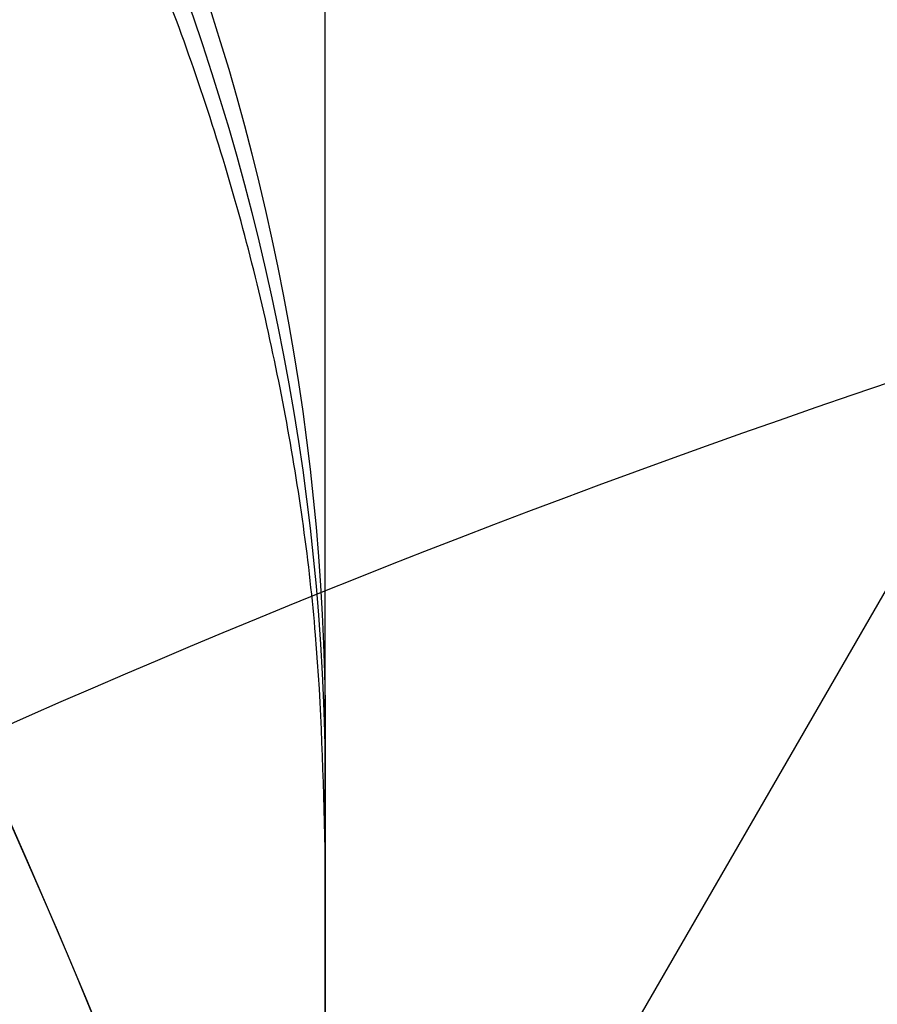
# Model space of a CAD drawing. Header units: millimetres. Extents: x -273 to 273, y -262 to 262.
# Tile 154 of 256: x 0.961 to 1.07, y 0.402 to 0.526. Entities that reach past the tile are written whole.
import ezdxf

# ---------------------------------------------------------------- set-up
doc = ezdxf.new("R2010")
doc.units = ezdxf.units.MM
doc.header["$MEASUREMENT"] = 0
doc.layers.add('Default', color=7, linetype='Continuous', true_color=0x000000)

# ---------------------------------------------------------------- blocks, each defined once
blk = doc.blocks.new('Block 01')
at = {"layer": 'Default', "color": 9, "true_color": 0xbfbfbf, "extrusion": (0.8660254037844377, 0.5000000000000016, -5.279685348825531e-16)}
blk.add_arc((-78.44800649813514, 794.3495265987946, 0.9999999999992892), 80.70000000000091, 206.9628232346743, 345.6440204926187, dxfattribs=at)
at = {"layer": 'Default', "color": 9, "true_color": 0xbfbfbf, "extrusion": (0.8660254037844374, 0.500000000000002, 0)}
blk.add_arc((-78.44800649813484, 794.3495265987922, 0.9999999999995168), 80.70000000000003, 327.7092750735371, 345.6440204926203, dxfattribs=at)
at = {"layer": 'Default', "color": 9, "true_color": 0xbfbfbf, "extrusion": (0.8660251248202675, 0.5000004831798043, 4.920157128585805e-08)}
blk.add_arc((-78.44795629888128, 794.3495472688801, 0.699953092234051), 81.00005451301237, 206.4972365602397, 343.5820834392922, dxfattribs=at)
at = {"layer": 'Default', "color": 9, "true_color": 0xbfbfbf}
for points, knots in [([(0.9999999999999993, 0.9625595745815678, 779.189699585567), (0.9999999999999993, 1.280998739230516, 768.9222849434), (0.9999999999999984, 1.608226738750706, 758.6551502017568), (0.9999999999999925, 2.16290841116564, 741.7134129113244), (0.9999999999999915, 2.385163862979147, 735.0386403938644), (0.9999999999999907, 2.680020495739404, 726.3185048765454), (0.9999999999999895, 2.749496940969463, 724.2730361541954), (0.9999999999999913, 2.950221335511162, 718.3886082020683), (0.9999999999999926, 3.082223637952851, 714.5496747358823), (0.9999999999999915, 3.277304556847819, 708.9117359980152), (0.9999999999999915, 3.339734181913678, 707.1127082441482), (0.9999999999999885, 3.555340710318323, 700.9136911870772), (0.9999999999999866, 3.70928984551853, 696.5137288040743), (0.9999999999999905, 3.950457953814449, 689.6254209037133), (0.9999999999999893, 4.037597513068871, 687.1370725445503), (0.9999999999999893, 4.243346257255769, 681.2464907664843), (0.9999999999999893, 4.361796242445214, 677.8442516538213), (0.9999999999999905, 4.515059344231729, 673.3905213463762), (0.9999999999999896, 4.551104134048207, 672.3390726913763), (0.9999999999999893, 4.654748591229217, 669.3007794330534), (0.9999999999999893, 4.721901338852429, 667.3139195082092), (0.9999999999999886, 4.819302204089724, 664.3890582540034), (0.9999999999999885, 4.850315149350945, 663.4510824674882), (0.9999999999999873, 4.939106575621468, 660.7418510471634), (0.9999999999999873, 4.996199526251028, 658.9705727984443), (0.9999999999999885, 5.078196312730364, 656.3635239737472), (0.9999999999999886, 5.104171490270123, 655.5277872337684), (0.9999999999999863, 5.178117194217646, 653.1145003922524), (0.9999999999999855, 5.225159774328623, 651.5369216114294), (0.9999999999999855, 5.29177571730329, 649.2151569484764), (0.9999999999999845, 5.312728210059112, 648.4710108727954), (0.9999999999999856, 5.371892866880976, 646.3223061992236), (0.9999999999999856, 5.408934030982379, 644.9177149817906), (0.9999999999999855, 5.460257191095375, 642.8504632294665), (0.9999999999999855, 5.476222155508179, 642.1878448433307), (0.9999999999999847, 5.520726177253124, 640.2741157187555), (0.9999999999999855, 5.547853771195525, 639.0229716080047), (0.9999999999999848, 5.58403775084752, 637.1812211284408), (0.9999999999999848, 5.595070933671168, 636.5906540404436), (0.9999999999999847, 5.633113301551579, 634.4275768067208), (0.9999999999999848, 5.656253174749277, 632.854995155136), (0.9999999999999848, 5.683104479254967, 630.3453829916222), (0.9999999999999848, 5.690876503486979, 629.4083981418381), (0.9999999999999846, 5.704959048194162, 626.7757251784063), (0.9999999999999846, 5.705103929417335, 625.0799908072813), (0.9999999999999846, 5.686627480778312, 622.6148386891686), (0.9999999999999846, 5.678186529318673, 621.8453577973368), (0.9999999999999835, 5.64545024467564, 619.6685621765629), (0.9999999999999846, 5.613843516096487, 618.2613429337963), (0.9999999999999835, 5.547641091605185, 616.2076259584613), (0.9999999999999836, 5.523868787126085, 615.5607945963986), (0.9999999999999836, 5.446622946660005, 613.7124725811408), (0.9999999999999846, 5.385124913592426, 612.5113068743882), (0.9999999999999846, 5.275243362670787, 610.7489796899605), (0.9999999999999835, 5.237283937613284, 610.1871802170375), (0.9999999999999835, 5.118499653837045, 608.5617062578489), (0.9999999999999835, 5.029625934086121, 607.4986175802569), (0.9999999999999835, 4.881019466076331, 605.9291952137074), (0.9999999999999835, 4.83032082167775, 605.4220101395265), (0.9999999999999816, 4.673910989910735, 603.9353326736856), (0.9999999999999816, 4.560934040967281, 602.956608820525), (0.9999999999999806, 4.379236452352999, 601.5028346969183), (0.9999999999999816, 4.317553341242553, 601.0269018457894), (0.9999999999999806, 4.12857482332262, 599.6160337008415), (0.9999999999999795, 3.995433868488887, 598.6818870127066), (0.9999999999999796, 3.786684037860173, 597.287361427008), (0.9999999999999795, 3.716032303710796, 596.826235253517), (0.9999999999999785, 3.50066539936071, 595.4488499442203), (0.9999999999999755, 3.351765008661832, 594.5332490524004), (0.9999999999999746, 3.122282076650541, 593.1623081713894), (0.9999999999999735, 3.044892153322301, 592.7064300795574), (0.9999999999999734, 2.732205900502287, 590.8863798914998), (0.9999999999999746, 2.48970919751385, 589.5234549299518), (0.9999999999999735, 2.078471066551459, 587.25494673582), (0.9999999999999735, 1.91220008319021, 586.3489072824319), (0.9999999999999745, 1.410808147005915, 583.632654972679), (0.9999999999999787, 1.072868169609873, 581.822963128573), (0.9999999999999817, 0.5711502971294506, 579.1065381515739), (0.9999999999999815, 0.4046971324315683, 578.2002993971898), (0.9999999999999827, -0.09076097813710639, 575.4739079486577), (0.9999999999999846, -0.4145497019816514, 573.6527914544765), (0.9999999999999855, -0.8824460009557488, 570.9120456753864), (0.9999999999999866, -1.035911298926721, 569.9940308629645), (0.9999999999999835, -1.488219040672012, 567.219143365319), (0.9999999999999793, -1.775493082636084, 565.3603697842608), (0.9999999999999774, -2.18030329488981, 562.5551785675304), (0.9999999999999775, -2.311710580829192, 561.6107802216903), (0.9999999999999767, -2.6956154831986, 558.739862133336), (0.9999999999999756, -2.932182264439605, 556.8112103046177), (0.9999999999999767, -3.257130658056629, 553.8923683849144), (0.9999999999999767, -3.36147088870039, 552.9039599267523), (0.9999999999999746, -3.663546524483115, 549.8806416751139), (0.9999999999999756, -3.843391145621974, 547.8439591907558), (0.9999999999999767, -4.083989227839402, 544.7530731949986), (0.9999999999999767, -4.160288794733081, 543.7000679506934), (0.9999999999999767, -4.379039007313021, 540.4594946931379), (0.9999999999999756, -4.504346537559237, 538.2707934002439), (0.9999999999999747, -4.668144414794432, 534.9404097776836), (0.9999999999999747, -4.719466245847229, 533.7993364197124), (0.9999999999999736, -4.865625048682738, 530.2683522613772), (0.9999999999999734, -4.946798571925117, 527.8778965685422), (0.9999999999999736, -5.053184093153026, 524.2318923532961), (0.9999999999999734, -5.086627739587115, 522.9765634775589), (0.9999999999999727, -5.166318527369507, 519.7554249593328), (0.9999999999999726, -5.209125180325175, 517.7895314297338), (0.9999999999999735, -5.261845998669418, 515.1450833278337), (0.9999999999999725, -5.274934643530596, 514.4665890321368), (0.9999999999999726, -5.313790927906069, 512.3949672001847), (0.9999999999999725, -5.338397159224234, 511.0018180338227), (0.9999999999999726, -5.374120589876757, 508.8936473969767), (0.9999999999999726, -5.385971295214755, 508.1786381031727), (0.9999999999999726, -5.421515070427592, 505.9960504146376), (0.9999999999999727, -5.44455021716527, 504.5284613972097), (0.9999999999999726, -5.478716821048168, 502.3080902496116), (0.9999999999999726, -5.490179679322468, 501.5553131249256), (0.9999999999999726, -5.524920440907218, 499.2587152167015), (0.9999999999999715, -5.547960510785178, 497.7148908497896), (0.9999999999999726, -5.582803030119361, 495.3799789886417), (0.9999999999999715, -5.594605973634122, 494.5888914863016), (0.9999999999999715, -5.630680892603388, 492.1773672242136), (0.9999999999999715, -5.655055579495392, 490.5569319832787), (0.9999999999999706, -5.692442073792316, 488.1072702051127), (0.9999999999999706, -5.705190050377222, 487.2780396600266), (0.9999999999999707, -5.74436228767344, 484.7528019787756), (0.9999999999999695, -5.771155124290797, 483.0568005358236), (0.9999999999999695, -5.812589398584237, 480.4943105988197), (0.9999999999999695, -5.826764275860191, 479.6278145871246), (0.9999999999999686, -5.870422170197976, 476.9922073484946), (0.9999999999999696, -5.900470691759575, 475.2231054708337), (0.9999999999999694, -5.94709219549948, 472.5518411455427), (0.9999999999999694, -5.963052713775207, 471.6496680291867), (0.9999999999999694, -6.012209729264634, 468.9091680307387), (0.9999999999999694, -6.046105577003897, 467.0708536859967), (0.9999999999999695, -6.098688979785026, 464.2970022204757), (0.9999999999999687, -6.116670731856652, 463.3614517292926), (0.9999999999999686, -6.171965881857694, 460.5236705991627), (0.9999999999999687, -6.210054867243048, 458.6214550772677), (0.9999999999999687, -6.269009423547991, 455.7533387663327), (0.9999999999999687, -6.289124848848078, 454.7874225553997), (0.9999999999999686, -6.350823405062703, 451.8621084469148), (0.9999999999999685, -6.393205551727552, 449.9027274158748), (0.9999999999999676, -6.458574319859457, 446.9508051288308), (0.9999999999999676, -6.480812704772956, 445.9582472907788), (0.9999999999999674, -6.548807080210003, 442.9572863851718), (0.9999999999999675, -6.595336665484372, 440.9489008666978), (0.9999999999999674, -6.666795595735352, 437.9257695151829), (0.9999999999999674, -6.691023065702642, 436.9110070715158), (0.9999999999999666, -6.764833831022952, 433.8484250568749), (0.9999999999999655, -6.815119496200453, 431.8006224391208), (0.9999999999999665, -6.891976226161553, 428.7210187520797), (0.9999999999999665, -6.917935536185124, 427.689202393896), (0.9999999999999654, -7.023149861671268, 423.5381438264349), (0.9999999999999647, -7.103971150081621, 420.4189414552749), (0.9999999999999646, -7.241138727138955, 415.2075659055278), (0.9999999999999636, -7.296784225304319, 413.1153741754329), (0.9999999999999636, -7.437003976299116, 407.8807120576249), (0.9999999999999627, -7.522078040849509, 404.7382550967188), (0.9999999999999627, -7.635937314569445, 400.5500160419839), (0.9999999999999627, -7.664407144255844, 399.5042253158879), (0.9999999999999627, -7.749700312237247, 396.3732967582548), (0.9999999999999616, -7.806582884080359, 394.2881605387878), (0.9999999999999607, -7.891672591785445, 391.1648765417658), (0.9999999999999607, -7.919936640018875, 390.1267303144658), (0.9999999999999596, -8.004297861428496, 387.0239288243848), (0.9999999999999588, -8.060283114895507, 384.9592705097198), (0.9999999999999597, -8.14361918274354, 381.8691233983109), (0.9999999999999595, -8.171199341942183, 380.8436407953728), (0.9999999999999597, -8.253224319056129, 377.7832600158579), (0.9999999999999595, -8.307391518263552, 375.7483543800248), (0.9999999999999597, -8.387610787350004, 372.7048750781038), (0.9999999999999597, -8.414063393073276, 371.6963119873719), (0.9999999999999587, -8.492453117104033, 368.6903561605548), (0.9999999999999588, -8.54395021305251, 366.6929519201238), (0.9999999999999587, -8.619791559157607, 363.7073823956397), (0.9999999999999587, -8.644707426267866, 362.7192316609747), (0.9999999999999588, -8.718267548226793, 359.7774156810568), (0.9999999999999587, -8.766311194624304, 357.8237353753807), (0.9999999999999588, -8.836616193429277, 354.9050284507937), (0.9999999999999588, -8.859620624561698, 353.9400197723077), (0.9999999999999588, -8.927260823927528, 351.0697687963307), (0.9999999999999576, -8.971136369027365, 349.1645085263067), (0.9999999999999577, -9.034850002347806, 346.3193275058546), (0.9999999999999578, -9.055602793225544, 345.3794272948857), (0.9999999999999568, -9.116336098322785, 342.5858762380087), (0.9999999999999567, -9.155397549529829, 340.7322053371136), (0.9999999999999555, -9.21156898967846, 337.9649235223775), (0.9999999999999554, -9.229764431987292, 337.0513347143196), (0.9999999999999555, -9.282706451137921, 334.3373276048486), (0.9999999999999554, -9.31637641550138, 332.5368882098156), (0.9999999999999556, -9.364159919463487, 329.8495882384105), (0.9999999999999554, -9.379526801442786, 328.9627500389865), (0.9999999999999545, -9.423894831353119, 326.3288391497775), (0.9999999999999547, -9.451664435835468, 324.5817456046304), (0.9999999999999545, -9.490320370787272, 321.9742184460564), (0.9999999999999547, -9.502621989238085, 321.1138059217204), (0.9999999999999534, -9.53931983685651, 318.4428241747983), (0.9999999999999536, -9.562072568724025, 316.6322322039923), (0.9999999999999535, -9.59311716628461, 313.8735154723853), (0.9999999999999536, -9.60313404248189, 312.9254102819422), (0.9999999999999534, -9.630812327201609, 310.1118496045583), (0.9999999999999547, -9.646493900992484, 308.2463744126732), (0.9999999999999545, -9.665478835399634, 305.4627481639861), (0.9999999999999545, -9.671023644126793, 304.5446125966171), (0.9999999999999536, -9.689922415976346, 300.9248933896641), (0.9999999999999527, -9.697519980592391, 298.223278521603), (0.9999999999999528, -9.697964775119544, 293.7590302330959), (0.9999999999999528, -9.695019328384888, 291.9963982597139), (0.9999999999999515, -9.679547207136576, 287.6344381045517), (0.9999999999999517, -9.663126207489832, 285.0351232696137), (0.9999999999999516, -9.631127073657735, 281.5788330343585), (0.9999999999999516, -9.62236325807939, 280.7217952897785), (0.9999999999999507, -9.593669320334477, 278.1613667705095), (0.9999999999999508, -9.571257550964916, 276.4580037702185), (0.9999999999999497, -9.532633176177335, 273.9073598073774), (0.9999999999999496, -9.518965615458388, 273.0600403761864), (0.9999999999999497, -9.461142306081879, 269.6828585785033), (0.9999999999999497, -9.410324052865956, 267.1531103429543), (0.9999999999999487, -9.274660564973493, 261.2689274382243), (0.9999999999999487, -9.184113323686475, 257.9146251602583), (0.9999999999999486, -9.080691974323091, 254.5607204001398)], [-52.550842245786, -52.550842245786, -52.550842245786, -52.550842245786, -49.46913893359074, -49.46913893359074, -47.4655976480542, -47.4655976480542, -46.85160315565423, -46.85160315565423, -45.69924249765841, -45.69924249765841, -45.15920929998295, -45.15920929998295, -43.83841285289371, -43.83841285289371, -43.09145074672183, -43.09145074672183, -42.07016064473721, -42.07016064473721, -41.75454075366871, -41.75454075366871, -41.15814246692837, -41.15814246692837, -40.87659596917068, -40.87659596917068, -40.34493663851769, -40.34493663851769, -40.0940945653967, -40.0940945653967, -39.62061078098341, -39.62061078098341, -39.39727851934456, -39.39727851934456, -38.97575503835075, -38.97575503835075, -38.7769118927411, -38.7769118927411, -38.40148105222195, -38.40148105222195, -38.22428011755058, -38.22428011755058, -37.75245740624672, -37.75245740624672, -37.47135337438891, -37.47135337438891, -36.96264374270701, -36.96264374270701, -36.73178726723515, -36.73178726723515, -36.30953076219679, -36.30953076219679, -36.11535254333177, -36.11535254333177, -35.75454985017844, -35.75454985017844, -35.58562806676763, -35.58562806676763, -35.26560732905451, -35.26560732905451, -35.11269552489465, -35.11269552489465, -34.81714271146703, -34.81714271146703, -34.67317006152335, -34.67317006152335, -34.3901024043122, -34.3901024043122, -34.25015097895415, -34.25015097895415, -33.97186621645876, -33.97186621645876, -33.83314642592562, -33.83314642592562, -33.41785203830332, -33.41785203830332, -33.14150159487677, -33.14150159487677, -32.58920977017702, -32.58920977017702, -32.31279060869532, -32.31279060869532, -31.75789578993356, -31.75789578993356, -31.47867158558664, -31.47867158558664, -30.91444265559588, -30.91444265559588, -30.62839736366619, -30.62839736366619, -30.04550089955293, -30.04550089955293, -29.74733536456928, -29.74733536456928, -29.13398988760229, -29.13398988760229, -28.81726423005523, -28.81726423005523, -28.15960618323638, -28.15960618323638, -27.81694073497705, -27.81694073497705, -27.09940437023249, -27.09940437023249, -26.72267315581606, -26.72267315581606, -26.1327670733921, -26.1327670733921, -25.92918096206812, -25.92918096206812, -25.51117119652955, -25.51117119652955, -25.29663895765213, -25.29663895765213, -24.85630806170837, -24.85630806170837, -24.63044874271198, -24.63044874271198, -24.16724985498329, -24.16724985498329, -23.9298971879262, -23.9298971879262, -23.44371162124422, -23.44371162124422, -23.1949130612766, -23.1949130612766, -22.68604916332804, -22.68604916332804, -22.42606558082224, -22.42606558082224, -21.89525851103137, -21.89525851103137, -21.62456422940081, -21.62456422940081, -21.07297624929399, -21.07297624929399, -20.7922592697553, -20.7922592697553, -20.22148029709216, -20.22148029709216, -19.93164261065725, -19.93164261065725, -19.3436908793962, -19.3436908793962, -19.04584880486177, -19.04584880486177, -18.44317153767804, -18.44317153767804, -18.13865605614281, -18.13865605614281, -17.52413012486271, -17.52413012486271, -17.21448726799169, -17.21448726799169, -16.2784125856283, -16.2784125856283, -15.6505331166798, -15.6505331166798, -14.70745062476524, -14.70745062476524, -14.39359716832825, -14.39359716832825, -13.76782357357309, -13.76782357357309, -13.45626429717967, -13.45626429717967, -12.83663912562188, -12.83663912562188, -12.52888309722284, -12.52888309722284, -11.91819516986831, -11.91819516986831, -11.61552218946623, -11.61552218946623, -11.01610182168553, -11.01610182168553, -10.71956238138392, -10.71956238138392, -10.13328115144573, -10.13328115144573, -9.843696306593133, -9.843696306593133, -9.27196677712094, -9.27196677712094, -8.989928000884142, -8.989928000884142, -8.433703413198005, -8.433703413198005, -8.159572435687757, -8.159572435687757, -7.619346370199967, -7.619346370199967, -7.353254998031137, -7.353254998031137, -6.829060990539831, -6.829060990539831, -6.570910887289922, -6.570910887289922, -6.027690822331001, -6.027690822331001, -5.743243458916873, -5.743243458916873, -5.18358175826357, -5.18358175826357, -4.908136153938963, -4.908136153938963, -4.097651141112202, -4.097651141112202, -3.568861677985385, -3.568861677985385, -2.789054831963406, -2.789054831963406, -2.531930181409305, -2.531930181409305, -2.020878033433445, -2.020878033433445, -1.766649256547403, -1.766649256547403, -1.007574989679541, -1.007574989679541, -0.000925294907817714, -0.000925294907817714, -0.000925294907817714, -0.000925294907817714]), ([(0.9999999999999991, -0.2052013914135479, 771.7291281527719), (0.9999999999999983, 0.03975907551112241, 763.9344681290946), (0.9999999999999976, 0.2898410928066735, 756.1399690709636), (0.9999999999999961, 0.7635466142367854, 741.6708128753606), (0.9999999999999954, 0.9858062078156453, 734.9961111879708), (0.9999999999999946, 1.280655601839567, 726.2760610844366), (0.9999999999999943, 1.350131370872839, 724.2306072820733), (0.9999999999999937, 1.550852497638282, 718.3462274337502), (0.9999999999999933, 1.682852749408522, 714.5073271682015), (0.9999999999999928, 1.877930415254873, 708.8694455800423), (0.9999999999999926, 1.940358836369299, 707.070441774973), (0.9999999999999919, 2.1559601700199, 700.871538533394), (0.9999999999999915, 2.309905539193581, 696.4716660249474), (0.9999999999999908, 2.551066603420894, 689.5835586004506), (0.9999999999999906, 2.638202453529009, 687.0953208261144), (0.9999999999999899, 2.843937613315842, 681.2051568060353), (0.9999999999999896, 2.962378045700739, 677.8032248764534), (0.9999999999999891, 3.115628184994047, 673.3499515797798), (0.999999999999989, 3.151668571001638, 672.2986527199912), (0.9999999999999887, 3.255297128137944, 669.2608965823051), (0.9999999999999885, 3.32243878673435, 667.2744239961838), (0.9999999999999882, 3.419822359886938, 664.3501933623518), (0.9999999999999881, 3.450828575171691, 663.4124608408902), (0.9999999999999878, 3.539596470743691, 660.704074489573), (0.9999999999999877, 3.596673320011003, 658.9333980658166), (0.9999999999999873, 3.678645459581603, 656.3273161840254), (0.9999999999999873, 3.704611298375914, 655.4919445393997), (0.999999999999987, 3.778525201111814, 653.0798993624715), (0.9999999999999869, 3.825546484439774, 651.503197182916), (0.9999999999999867, 3.892130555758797, 649.1828278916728), (0.9999999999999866, 3.913071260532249, 648.4392005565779), (0.9999999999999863, 3.972196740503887, 646.2922325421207), (0.9999999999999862, 4.009212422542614, 644.8888592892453), (0.999999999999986, 4.060498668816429, 642.8235324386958), (0.9999999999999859, 4.076450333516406, 642.161620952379), (0.9999999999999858, 4.120911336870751, 640.2502285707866), (0.9999999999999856, 4.14801225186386, 639.0007143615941), (0.9999999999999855, 4.184159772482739, 637.1615244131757), (0.9999999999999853, 4.19518031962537, 636.57188790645), (0.9999999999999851, 4.233168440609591, 634.4129167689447), (0.999999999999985, 4.256278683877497, 632.8435107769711), (0.9999999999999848, 4.283098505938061, 630.3395495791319), (0.9999999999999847, 4.290862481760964, 629.4050399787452), (0.9999999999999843, 4.3049359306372, 626.7807965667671), (0.9999999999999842, 4.305114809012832, 625.0910165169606), (0.999999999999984, 4.286757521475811, 622.6353096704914), (0.9999999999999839, 4.278371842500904, 621.8693201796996), (0.9999999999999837, 4.245857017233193, 619.7039926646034), (0.9999999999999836, 4.21447517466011, 618.3047490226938), (0.9999999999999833, 4.148732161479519, 616.2634379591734), (0.9999999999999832, 4.12514340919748, 615.6210389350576), (0.9999999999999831, 4.048541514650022, 613.7866823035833), (0.999999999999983, 3.987582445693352, 612.5950460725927), (0.9999999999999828, 3.878670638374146, 610.8472161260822), (0.9999999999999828, 3.841069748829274, 610.2903893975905), (0.9999999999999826, 3.723445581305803, 608.6798807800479), (0.9999999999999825, 3.635454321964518, 607.6267784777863), (0.9999999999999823, 3.488318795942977, 606.0721949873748), (0.9999999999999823, 3.438128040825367, 605.569870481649), (0.9999999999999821, 3.283251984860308, 604.0971539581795), (0.999999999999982, 3.171363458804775, 603.1275236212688), (0.9999999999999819, 2.991376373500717, 601.6869588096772), (0.9999999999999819, 2.930246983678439, 601.2151505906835), (0.9999999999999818, 2.742844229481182, 599.8156275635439), (0.9999999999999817, 2.610761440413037, 598.8886963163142), (0.9999999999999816, 2.403598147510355, 597.5044463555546), (0.9999999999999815, 2.333431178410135, 597.0463870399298), (0.9999999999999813, 2.119379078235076, 595.6771341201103), (0.9999999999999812, 1.971324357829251, 594.7665961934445), (0.9999999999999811, 1.743064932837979, 593.402754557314), (0.9999999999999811, 1.666031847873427, 592.9489163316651), (0.999999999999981, 1.354493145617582, 591.1353137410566), (0.9999999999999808, 1.112800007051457, 589.7767941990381), (0.9999999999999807, 0.7026845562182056, 587.5143018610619), (0.9999999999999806, 0.5367179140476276, 586.6098754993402), (0.9999999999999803, 0.035694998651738, 583.8955381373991), (0.9999999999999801, -0.3021880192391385, 582.0861495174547), (0.9999999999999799, -0.8040808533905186, 579.3688656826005), (0.9999999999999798, -0.9707572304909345, 578.4614631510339), (0.9999999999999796, -1.467305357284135, 575.7292890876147), (0.9999999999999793, -1.791945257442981, 573.9035507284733), (0.9999999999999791, -2.261264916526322, 571.1548994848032), (0.999999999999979, -2.415306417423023, 570.2336020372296), (0.9999999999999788, -2.869558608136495, 567.4473514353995), (0.9999999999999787, -3.158147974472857, 565.5804883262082), (0.9999999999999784, -3.564914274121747, 562.762602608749), (0.9999999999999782, -3.697004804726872, 561.8136061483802), (0.999999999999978, -4.082972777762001, 558.9282844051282), (0.9999999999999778, -4.320842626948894, 556.9898160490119), (0.9999999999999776, -4.647599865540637, 554.0561529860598), (0.9999999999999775, -4.752521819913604, 553.0627493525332), (0.9999999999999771, -5.056228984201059, 550.0247599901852), (0.999999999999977, -5.237049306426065, 547.9783932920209), (0.9999999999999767, -5.478921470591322, 544.8733274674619), (0.9999999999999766, -5.555603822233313, 543.8158340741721), (0.9999999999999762, -5.775360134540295, 540.5628881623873), (0.999999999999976, -5.90123965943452, 538.3662981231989), (0.9999999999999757, -6.065739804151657, 535.024765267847), (0.9999999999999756, -6.117259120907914, 533.8804352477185), (0.9999999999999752, -6.263903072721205, 530.3412794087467), (0.999999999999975, -6.345337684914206, 527.9459071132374), (0.9999999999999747, -6.452022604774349, 524.2933648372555), (0.9999999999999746, -6.48554370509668, 523.036415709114), (0.9999999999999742, -6.565390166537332, 519.8121244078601), (0.999999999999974, -6.608270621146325, 517.8446980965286), (0.9999999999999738, -6.661070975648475, 515.1984166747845), (0.9999999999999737, -6.674175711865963, 514.5196220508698), (0.9999999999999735, -6.713072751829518, 512.4473730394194), (0.9999999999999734, -6.737701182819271, 511.0538969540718), (0.9999999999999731, -6.773451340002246, 508.9453584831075), (0.9999999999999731, -6.785308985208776, 508.2303083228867), (0.9999999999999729, -6.820868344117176, 506.0478120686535), (0.9999999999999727, -6.843910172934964, 504.5803553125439), (0.9999999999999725, -6.878081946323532, 502.3602769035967), (0.9999999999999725, -6.889545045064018, 501.6076602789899), (0.9999999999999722, -6.924282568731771, 499.3117057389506), (0.999999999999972, -6.947317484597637, 497.7683642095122), (0.9999999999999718, -6.98214837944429, 495.4342466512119), (0.9999999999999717, -6.993946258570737, 494.6434706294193), (0.9999999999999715, -7.030002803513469, 492.2329982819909), (0.9999999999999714, -7.054362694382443, 490.6133034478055), (0.9999999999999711, -7.091723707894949, 488.1648017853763), (0.999999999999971, -7.104462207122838, 487.3359909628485), (0.9999999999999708, -7.143603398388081, 484.8120925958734), (0.9999999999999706, -7.170373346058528, 483.1170107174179), (0.9999999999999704, -7.211770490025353, 480.5559323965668), (0.9999999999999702, -7.225932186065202, 479.689928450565), (0.99999999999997, -7.269548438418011, 477.05584621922), (0.9999999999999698, -7.299567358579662, 475.2877772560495), (0.9999999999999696, -7.346142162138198, 472.6180800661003), (0.9999999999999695, -7.362086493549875, 471.7164411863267), (0.9999999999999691, -7.411193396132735, 468.9775661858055), (0.999999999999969, -7.445054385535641, 467.1403425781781), (0.9999999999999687, -7.497583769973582, 464.3681326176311), (0.9999999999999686, -7.515547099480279, 463.4331329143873), (0.9999999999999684, -7.570786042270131, 460.5970035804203), (0.9999999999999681, -7.608836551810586, 458.6958890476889), (0.9999999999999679, -7.667732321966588, 455.8294188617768), (0.9999999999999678, -7.687827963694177, 454.8640478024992), (0.9999999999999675, -7.749466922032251, 451.9403483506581), (0.9999999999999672, -7.791808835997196, 449.9820368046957), (0.999999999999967, -7.8571169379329, 447.0317037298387), (0.9999999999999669, -7.879335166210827, 446.039665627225), (0.9999999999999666, -7.947269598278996, 443.040224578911), (0.9999999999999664, -7.993759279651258, 441.0328391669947), (0.9999999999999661, -8.065158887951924, 438.0111839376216), (0.999999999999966, -8.089366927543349, 436.996897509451), (0.9999999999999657, -8.16312078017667, 433.935686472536), (0.9999999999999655, -8.213369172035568, 431.8887788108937), (0.9999999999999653, -8.29017147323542, 428.8104846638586), (0.9999999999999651, -8.316113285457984, 427.779082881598), (0.9999999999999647, -8.421262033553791, 423.6295282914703), (0.9999999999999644, -8.502036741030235, 420.5114153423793), (0.9999999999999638, -8.639134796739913, 415.301706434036), (0.9999999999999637, -8.694756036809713, 413.2100918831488), (0.9999999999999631, -8.834924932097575, 407.9766352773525), (0.9999999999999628, -8.919974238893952, 404.8348066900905), (0.9999999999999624, -9.033806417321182, 400.6473439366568), (0.9999999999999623, -9.062271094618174, 399.6017010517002), (0.999999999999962, -9.147552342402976, 396.4711265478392), (0.9999999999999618, -9.204429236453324, 394.3861965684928), (0.9999999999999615, -9.289513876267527, 391.2631780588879), (0.9999999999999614, -9.31777740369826, 390.2250910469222), (0.999999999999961, -9.402140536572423, 387.1223808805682), (0.9999999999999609, -9.458129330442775, 385.0577547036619), (0.9999999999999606, -9.541474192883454, 381.9676132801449), (0.9999999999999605, -9.569058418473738, 380.9421041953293), (0.9999999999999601, -9.651098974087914, 377.8815598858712), (0.9999999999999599, -9.705278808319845, 375.8465172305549), (0.9999999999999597, -9.785520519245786, 372.8027908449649), (0.9999999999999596, -9.811981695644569, 371.7941176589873), (0.9999999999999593, -9.890400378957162, 368.7877490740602), (0.999999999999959, -9.941918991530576, 366.7900421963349), (0.9999999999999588, -10.0177960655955, 363.8039778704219), (0.9999999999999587, -10.04272487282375, 362.8156349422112), (0.9999999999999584, -10.11632688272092, 359.8731611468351), (0.9999999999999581, -10.16440059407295, 357.9190152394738), (0.9999999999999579, -10.23475404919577, 354.9995696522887), (0.9999999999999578, -10.25777558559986, 354.034287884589), (0.9999999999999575, -10.32546992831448, 351.163137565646), (0.9999999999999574, -10.36938359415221, 349.2572510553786), (0.999999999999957, -10.433157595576, 346.4110910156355), (0.9999999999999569, -10.45393136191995, 345.4708380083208), (0.9999999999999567, -10.51473010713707, 342.6761499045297), (0.9999999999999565, -10.55383703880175, 340.8216947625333), (0.9999999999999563, -10.61007961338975, 338.0531977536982), (0.9999999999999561, -10.62829949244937, 337.1391779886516), (0.9999999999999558, -10.68131693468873, 334.4238014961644), (0.9999999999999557, -10.71503879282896, 332.6224236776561), (0.9999999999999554, -10.762902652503, 329.9336785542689), (0.9999999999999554, -10.7782968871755, 329.0463336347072), (0.999999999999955, -10.8227485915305, 326.410829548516), (0.9999999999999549, -10.85057526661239, 324.6626495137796), (0.9999999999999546, -10.88931877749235, 322.0534572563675), (0.9999999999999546, -10.90164996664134, 321.1924661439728), (0.9999999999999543, -10.93844127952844, 318.5196234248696), (0.9999999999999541, -10.96125860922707, 316.7077490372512), (0.9999999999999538, -10.99240361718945, 313.9470411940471), (0.9999999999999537, -11.00245550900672, 312.9982273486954), (0.9999999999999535, -11.03023938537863, 310.1824642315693), (0.9999999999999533, -11.04599193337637, 308.3154951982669), (0.9999999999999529, -11.0650839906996, 305.5295941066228), (0.9999999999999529, -11.07066441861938, 304.6106776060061), (0.9999999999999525, -11.08970462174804, 300.9877286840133), (0.9999999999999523, -11.09740779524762, 298.2836648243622), (0.9999999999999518, -11.09802542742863, 293.8152786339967), (0.9999999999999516, -11.09514746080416, 292.0509579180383), (0.9999999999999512, -11.07983907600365, 287.6847548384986), (0.9999999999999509, -11.06351255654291, 285.0828856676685), (0.9999999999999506, -11.03163321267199, 281.6231920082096), (0.9999999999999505, -11.02289856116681, 280.7653054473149), (0.9999999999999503, -10.99429016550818, 278.2023441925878), (0.99999999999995, -10.97193319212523, 276.4972971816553), (0.9999999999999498, -10.9333871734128, 273.9441370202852), (0.9999999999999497, -10.91974508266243, 273.0959854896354), (0.9999999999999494, -10.86202136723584, 269.7155293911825), (0.9999999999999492, -10.81127225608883, 267.1833387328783), (0.9999999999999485, -10.67568597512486, 261.2905291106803), (0.9999999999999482, -10.58511832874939, 257.9300429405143), (0.9999999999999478, -10.48135596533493, 254.5607203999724)], [0.742078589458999, 0.742078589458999, 0.742078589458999, 0.742078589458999, 3.081672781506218, 3.081672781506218, 5.085228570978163, 5.085228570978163, 5.699229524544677, 5.699229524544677, 6.851600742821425, 6.851600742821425, 7.391636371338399, 7.391636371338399, 8.712429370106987, 8.712429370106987, 9.459371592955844, 9.459371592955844, 10.48058769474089, 10.48058769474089, 10.79616825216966, 10.79616825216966, 11.39246091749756, 11.39246091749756, 11.6739394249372, 11.6739394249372, 12.20542761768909, 12.20542761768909, 12.45616459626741, 12.45616459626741, 12.92939376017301, 12.92939376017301, 13.15257433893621, 13.15257433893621, 13.57373986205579, 13.57373986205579, 13.77237444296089, 13.77237444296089, 14.14732293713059, 14.14732293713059, 14.32424782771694, 14.32424782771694, 14.79512620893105, 14.79512620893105, 15.07549266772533, 15.07549266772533, 15.5824250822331, 15.5824250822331, 15.81223812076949, 15.81223812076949, 16.2321086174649, 16.2321086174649, 16.42495946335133, 16.42495946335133, 16.78290532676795, 16.78290532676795, 16.95033443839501, 16.95033443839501, 17.2673534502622, 17.2673534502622, 17.41880188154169, 17.41880188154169, 17.71161253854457, 17.71161253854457, 17.85433926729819, 17.85433926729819, 18.13522422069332, 18.13522422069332, 18.27424665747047, 18.27424665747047, 18.55099645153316, 18.55099645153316, 18.68909745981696, 18.68909745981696, 19.10305581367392, 19.10305581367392, 19.37891870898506, 19.37891870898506, 19.93112780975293, 19.93112780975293, 20.20790738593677, 20.20790738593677, 20.76422196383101, 20.76422196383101, 21.04445097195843, 21.04445097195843, 21.61114858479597, 21.61114858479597, 21.89859350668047, 21.89859350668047, 22.48447090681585, 22.48447090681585, 22.78415035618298, 22.78415035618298, 23.40042640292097, 23.40042640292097, 23.71850893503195, 23.71850893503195, 24.37855119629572, 24.37855119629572, 24.72220143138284, 24.72220143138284, 25.44122734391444, 25.44122734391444, 25.81845179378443, 25.81845179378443, 26.40882859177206, 26.40882859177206, 26.61250850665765, 26.61250850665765, 27.03062390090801, 27.03062390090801, 27.24517225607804, 27.24517225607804, 27.6854713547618, 27.6854713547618, 27.91128655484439, 27.91128655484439, 28.37434883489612, 28.37434883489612, 28.61161227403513, 28.61161227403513, 29.09758433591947, 29.09758433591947, 29.34626138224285, 29.34626138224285, 29.85485839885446, 29.85485839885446, 30.11469894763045, 30.11469894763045, 30.64520548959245, 30.64520548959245, 30.91574426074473, 30.91574426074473, 31.46701470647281, 31.46701470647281, 31.74757137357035, 31.74757137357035, 32.31803005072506, 32.31803005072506, 32.60770926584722, 32.60770926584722, 33.19535043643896, 33.19535043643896, 33.49304179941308, 33.49304179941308, 34.09542957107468, 34.09542957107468, 34.39980757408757, 34.39980757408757, 35.01407576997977, 35.01407576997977, 35.32359967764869, 35.32359967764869, 36.2593639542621, 36.2593639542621, 36.88708132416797, 36.88708132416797, 37.82999197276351, 37.82999197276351, 38.14380664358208, 38.14380664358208, 38.76952949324, 38.76952949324, 39.08107655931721, 39.08107655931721, 39.70070316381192, 39.70070316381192, 40.00847265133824, 40.00847265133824, 40.61921265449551, 40.61921265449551, 40.92192411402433, 40.92192411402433, 41.52144609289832, 41.52144609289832, 41.81804855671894, 41.81804855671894, 42.40448009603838, 42.40448009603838, 42.69415212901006, 42.69415212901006, 43.26607993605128, 43.26607993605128, 43.54822969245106, 43.54822969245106, 44.10469970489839, 44.10469970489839, 44.37896497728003, 44.37896497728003, 44.9194824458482, 44.9194824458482, 45.18573069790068, 45.18573069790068, 45.71026023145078, 45.71026023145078, 45.96858862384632, 45.96858862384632, 46.5122033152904, 46.5122033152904, 46.7968684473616, 46.7968684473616, 47.3569884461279, 47.3569884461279, 47.63267330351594, 47.63267330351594, 48.44390755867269, 48.44390755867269, 48.9732130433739, 48.9732130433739, 49.75379990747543, 49.75379990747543, 50.01118368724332, 50.01118368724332, 50.52274989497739, 50.52274989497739, 50.77723268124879, 50.77723268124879, 51.53705264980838, 51.53705264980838, 52.5455749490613, 52.5455749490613, 52.5455749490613, 52.5455749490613])]:
    blk.add_open_spline(points, degree=3, knots=knots, dxfattribs=at)
for points, degree in [([(1, -0.4367668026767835, 779.1463001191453), (0.9999999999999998, 0.2628963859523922, 779.1679998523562), (0.9999999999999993, 0.9625595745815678, 779.189699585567)], 2), ([(1.000000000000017, 0.2679491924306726, 778.668000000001), (1.000000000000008, -0.07698851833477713, 778.6679999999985), (0.9999999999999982, -0.4219262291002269, 778.667999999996)], 2), ([(0.6999999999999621, -0.4938775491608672, 771.3642025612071), (0.8434734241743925, -0.4868880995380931, 771.1421904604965), (0.9460175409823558, -0.3902779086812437, 771.2508119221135), (0.9814580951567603, -0.3001041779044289, 771.4555766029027)], 3), ([(0.9999999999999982, -0.4219262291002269, 778.667999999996), (0.9999999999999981, -0.4268751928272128, 778.8274333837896), (1, -0.4318220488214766, 778.986866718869), (1, -0.4367668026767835, 779.1463001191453)], 3), ([(0.699999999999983, -0.7292037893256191, 778.8978461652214), (0.7785398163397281, -0.7292037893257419, 778.8978461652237), (0.9348740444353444, -0.66410916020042, 778.8998659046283), (1.000000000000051, -0.5078501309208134, 778.904714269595), (0.9999999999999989, -0.4293480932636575, 778.9071500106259)], 3), ([(0.6999999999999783, -0.4300946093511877, 571.7790342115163), (0.7785398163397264, -0.430094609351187, 571.7790342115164), (0.9347173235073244, -0.4944462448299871, 571.7900203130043), (1.000000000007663, -0.6483964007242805, 571.8163026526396), (0.9999999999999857, -0.7258161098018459, 571.8295197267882)], 3), ([(0.7000000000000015, -0.7366226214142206, 779.1370002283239), (0.7785398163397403, -0.7366226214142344, 779.1370002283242), (0.9348740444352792, -0.671527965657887, 779.1390191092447), (0.9999999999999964, -0.5152688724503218, 779.1438654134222), (1, -0.4367668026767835, 779.1463001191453)], 3)]:
    blk.add_open_spline(points, degree=degree, dxfattribs=at)
blk.add_rational_spline([(0.9999999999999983, -0.4219262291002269, 778.6679999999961), (1.000000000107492, -0.7220661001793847, 778.6679999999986), (0.7000046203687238, -0.7220707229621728, 778.6680000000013), (0.7000023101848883, -0.7220707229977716, 778.6680000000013), (0.6999999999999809, -0.7220707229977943, 778.668000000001)], [0.9999936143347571, 0.7071099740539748, 1, 0.9999968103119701, 0.9999936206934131], degree=2, knots=[0.4713575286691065, 0.4713575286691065, 0.4713575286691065, 0.9427047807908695, 0.9427047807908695, 0.9427099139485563, 0.9427099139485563, 0.9427099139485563], dxfattribs=at)

msp = doc.modelspace()

# ---------------------------------------------------------------- linework, layer by layer
at = {"layer": 'Default', "color": 9, "true_color": 0xbfbfbf}
for centre, radius in [((2.48689957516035e-13, 4.67546815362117e-14, -579.6680000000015), 16), ((1.76744971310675e-13, 1.17676755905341e-15, -67.067876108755), 3.5), ((1.502247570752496e-14, 1.572370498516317e-15, -65.41749310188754), 3.5), ((1.766383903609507e-13, 3.113232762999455e-15, -62.66787610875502), 3), ((1.76717114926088e-13, 1.682889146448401e-15, -65.91787610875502), 2.625), ((2.48689957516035e-13, 4.217312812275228e-14, -582.5224783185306), 2.552031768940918), ((2.581645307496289e-14, 3.38909400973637e-15, -61.26787610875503), 2.4585), ((2.486899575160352e-13, 4.553261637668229e-14, -580.4293920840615), 2), ((2.77542757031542e-13, 3.047517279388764e-14, -558.4680000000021), 1.85), ((1.767849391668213e-13, 4.505931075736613e-16, -68.71787610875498), 1.25), ((1.768200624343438e-13, -1.875601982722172e-16, -70.16787610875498), 1.05), ((2.761611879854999e-13, 3.545958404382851e-14, -555.668000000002), 0.9999999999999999)]:
    msp.add_circle(centre, radius, dxfattribs=at)
for centre, radius, start, end in [((-1.395194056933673e-13, 8.22590239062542e-15), 100.8499999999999, 0.002522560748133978, 180), ((-1.324139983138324e-13, 1.730501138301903e-14, -43.99999999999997), 100.8499999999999, 0.002522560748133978, 180), ((-3.8628076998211e-14, 1.277357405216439e-14, -22), 100.85, 0.002522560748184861, 270), ((3.505158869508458e-14, 1.727075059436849e-14, -44), 100.0500000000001, 0.002522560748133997, 180.0000000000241), ((3.320097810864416e-14, 8.206820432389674e-15), 100.0500000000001, 0.002522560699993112, 180), ((-3.8628076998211e-14, 1.277357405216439e-14, -22), 100.05, 0.00252256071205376, 270), ((2.486899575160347e-13, 4.820173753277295e-14, -579.1680000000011), 15.99999999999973, 269.9999999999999, 89.99999999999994), ((2.48689957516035e-13, 4.464902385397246e-14, -580.168000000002), 16, 270, 89.99999999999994), ((2.486899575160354e-13, 7.48470901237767e-14, -578.6680000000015), 15.49999999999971, 269.9999999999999, 89.9999999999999), ((2.486899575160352e-13, 9.565976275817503e-15, -603.1680000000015), 7.499999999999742, 269.9999999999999, 89.99999999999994), ((2.486899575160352e-13, 4.598129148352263e-14, -580.1680000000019), 7.500000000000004, 270, 89.99999999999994), ((2.48689957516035e-13, 7.789619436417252e-15, -603.668000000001), 6.999999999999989, 269.9999999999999, 89.9999999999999), ((2.48689957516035e-13, 7.345530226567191e-15, -603.6680000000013), 4.458500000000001, 270, 89.99999999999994), ((2.486344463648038e-13, 1.275439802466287e-14, -583.6680000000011), 4.45849999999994, 277.9224263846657, 89.9999999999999), ((2.448644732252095e-14, 7.79312288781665e-15, -62.8678761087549), 4.449999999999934, 59.47667614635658, 239.4766761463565), ((2.185933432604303e-14, -9.758911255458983e-15, -59.66787610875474), 4.450000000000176, 59.47667614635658, 239.4766761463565), ((2.410389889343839e-14, 7.796626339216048e-15, -62.8678761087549), 4.449999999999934, 239.4766761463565, 59.47667614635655), ((2.080400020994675e-14, -9.18803421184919e-15, -59.66787610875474), 4.450000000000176, 239.4766761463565, 59.47667614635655), ((1.76525766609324e-13, 1.571503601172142e-15, -66.16787610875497), 3.5, 0.1740811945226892, 180.1740811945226), ((1.753766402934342e-13, 8.090921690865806e-16, -67.96787610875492), 3.499999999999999, 2.220794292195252, 178.1273680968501), ((3.33066907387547e-15, 2.23850431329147e-15, -66.16787610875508), 3.500000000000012, 0, 89.9999999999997), ((1.376676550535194e-14, 2.016459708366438e-15, -64.66711009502), 3.500000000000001, 0, 89.9999999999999), ((1.789678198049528e-13, 4.439868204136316e-15, -59.66787610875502), 3.000000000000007, 0.1740811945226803, 180.1740811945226), ((1.765272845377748e-13, 1.573240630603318e-15, -65.66787610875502), 3, 0.1740811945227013, 180.1740811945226), ((2.142905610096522e-14, 2.873867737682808e-15, -62.86787610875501), 2.999765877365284, 329.4766761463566, 149.4766761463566), ((2.997251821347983e-14, 4.076401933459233e-15, -59.66787610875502), 2.999765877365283, 329.4766761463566, 149.4766761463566), ((1.765241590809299e-13, 2.016457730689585e-15, -65.66787610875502), 2.625, 0.1740811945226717, 180.1740811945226), ((1.765255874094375e-13, 2.015592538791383e-15, -66.16787610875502), 2.625, 0.1740811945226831, 180.1740811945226), ((1.771915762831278e-13, 4.656708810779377e-15, -59.16787610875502), 2.500000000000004, 0.1740811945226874, 180.1740811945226), ((2.197891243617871e-14, 2.744134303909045e-15, -62.55537610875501), 2.458500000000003, 329.4766761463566, 149.4766761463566), ((2.974346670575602e-14, 3.422327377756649e-15, -59.98037610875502), 2.458500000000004, 329.4766761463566, 149.4766761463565), ((2.48689957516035e-13, 4.265062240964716e-14, -582.190784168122), 2.000000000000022, 269.9999999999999, 89.99999999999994), ((2.486899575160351e-13, 4.775764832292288e-14, -578.668000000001), 2, 270, 89.99999999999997), ((2.779998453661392e-13, 3.330913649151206e-14, -556.168000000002), 1.85, 280.2817592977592, 90.00000000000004), ((2.791100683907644e-13, 2.676055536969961e-14, -560.768000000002), 1.850000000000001, 280.2817592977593, 90.00000000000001), ((2.097795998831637e-14, 2.441837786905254e-15, -62.86787610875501), 2.999765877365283, 149.4766761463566, 329.4766761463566), ((2.978805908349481e-14, 4.140150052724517e-15, -59.66787610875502), 2.999765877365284, 149.4766761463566, 329.4766761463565), ((0.0009480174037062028, 0.0009537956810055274, -69.96787610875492), 1.250951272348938, 270.0435534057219, 180.2176346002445), ((1.785913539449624e-13, 7.674588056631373e-16, -67.96787610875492), 1.25, 5.913251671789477, 174.4349107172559), ((1.767478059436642e-13, 1.277799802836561e-16, -70.16787610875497), 1.05, 0.174081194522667, 180.1740811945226), ((2.757793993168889e-13, 3.547390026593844e-14, -556.168000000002), 1, 3.2461146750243e-14, 180), ((2.76445533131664e-13, 3.544526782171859e-14, -555.168000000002), 1, 3.246114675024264e-14, 180)]:
    msp.add_arc(centre, radius, start, end, dxfattribs=at)
at = {"layer": 'Default', "color": 9, "true_color": 0xbfbfbf, "extrusion": (0.8102067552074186, 0.4677730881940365, 0.3532044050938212)}
msp.add_arc((-1.129996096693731e-10, -746.5529520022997, -281.2871822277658), 1.999999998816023, 258.4741239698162, 270.0000000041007, dxfattribs=at)
at = {"layer": 'Default', "color": 9, "true_color": 0xbfbfbf}
for points, weights, knots in [([(-112.052876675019, 3.686125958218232e-13, -41.67126407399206), (-112.052876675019, -112.052876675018, -41.67126407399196), (-3.551012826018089e-13, -112.052876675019, -41.67126407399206), (112.052876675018, -112.052876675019, -41.67126407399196), (112.052876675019, -3.848246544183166e-13, -41.67126407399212), (112.052876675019, 112.0528766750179, -41.671264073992), (3.859245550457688e-13, 112.052876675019, -41.67126407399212)], [1, 0.7071067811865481, 1, 0.7071067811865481, 1, 0.7071067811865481, 1], [-528.0367412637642, -528.0367412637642, -528.0367412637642, -352.0244941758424, -352.0244941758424, -176.0122470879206, -176.0122470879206, 0, 0, 0]), ([(3.733584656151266e-13, 108.255644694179, -41.67126407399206), (108.255644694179, 108.255644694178, -41.67126407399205), (108.255644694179, -3.295794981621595e-13, -41.67126407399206), (108.255644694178, -108.255644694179, -41.67126407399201), (-3.424886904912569e-13, -108.255644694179, -41.67126407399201), (-108.255644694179, -108.255644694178, -41.67126407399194), (-108.255644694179, 3.561743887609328e-13, -41.67126407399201)], [1, 0.7071067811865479, 1, 0.7071067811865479, 1, 0.7071067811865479, 1], [0, 0, 0, 170.0475690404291, 170.0475690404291, 340.0951380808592, 340.0951380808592, 510.1427071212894, 510.1427071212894, 510.1427071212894]), ([(2.109977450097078e-13, 58.94401797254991, -59.09351528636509), (58.94401797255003, 58.94401797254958, -59.09351528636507), (58.94401797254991, -1.942115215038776e-13, -59.09351528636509), (58.94401797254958, -58.94401797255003, -59.09351528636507), (-1.805700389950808e-13, -58.94401797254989, -59.09351528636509), (-58.94401797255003, -58.94401797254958, -59.09351528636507), (-58.9440179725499, 1.973562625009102e-13, -59.09351528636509), (-58.94401797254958, 58.94401797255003, -59.09351528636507), (2.109977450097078e-13, 58.94401797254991, -59.09351528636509)], [0.9909948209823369, 0.7007391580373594, 0.9909948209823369, 0.7007391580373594, 0.9909948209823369, 0.7007391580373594, 0.9909948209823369, 0.7007391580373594, 0.9909948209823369], [0, 0, 0, 224.1057533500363, 224.1057533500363, 448.211506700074, 448.211506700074, 672.3172600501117, 672.3172600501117, 896.423013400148, 896.423013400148, 896.423013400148]), ([(2.044550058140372e-13, 56.93896143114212, -58.00311703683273), (56.93896143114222, 56.93896143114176, -58.00311703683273), (56.93896143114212, -1.875516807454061e-13, -58.00311703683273), (56.93896143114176, -56.9389614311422, -58.00311703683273), (-1.737930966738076e-13, -56.9389614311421, -58.00311703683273), (-56.93896143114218, -56.93896143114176, -58.00311703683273), (-56.93896143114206, 1.906964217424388e-13, -58.00311703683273), (-56.93896143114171, 56.93896143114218, -58.00311703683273), (2.044550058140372e-13, 56.93896143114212, -58.00311703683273)], [0.9915545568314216, 0.70113495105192, 0.9915545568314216, 0.70113495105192, 0.9915545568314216, 0.70113495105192, 0.9915545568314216, 0.70113495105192, 0.9915545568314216], [0, 0, 0, 216.5112893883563, 216.5112893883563, 433.0225787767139, 433.0225787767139, 649.5338681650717, 649.5338681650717, 866.045157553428, 866.045157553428, 866.045157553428])]:
    msp.add_rational_spline(points, weights, degree=2, knots=knots, dxfattribs=at)
for points, degree in [([(2.700062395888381e-13, 7.615262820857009e-14, -794.7135367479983), (43.37750000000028, 25.04401130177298, -775.8033956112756), (86.7550000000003, 50.08802260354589, -756.8932544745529)], 2), ([(0.1164227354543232, 0.2016500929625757, -799.8749347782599), (0.1700328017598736, 0.2288522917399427, -799.8716356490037), (0.2833446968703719, 0.2871781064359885, -799.8622581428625), (0.554135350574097, 0.4475444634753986, -799.8192555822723), (0.8374897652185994, 0.5741950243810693, -799.7409680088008), (1.001207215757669, 0.7327877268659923, -799.6535189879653)], 3), ([(2.54283500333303e-13, -1.722103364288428e-14, -799.882645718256), (0.06324955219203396, 0.03651714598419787, -799.8826457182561), (0.1860907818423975, 0.1074395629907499, -799.8792785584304), (0.4642434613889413, 0.2680310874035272, -799.848074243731), (0.7883885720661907, 0.4551763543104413, -799.7803104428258), (1.069586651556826, 0.6175261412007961, -799.6577239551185)], 3), ([(0.2328454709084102, -3.061701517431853e-14, -799.87493477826), (0.2832082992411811, 0.03282657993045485, -799.871635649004), (0.390375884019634, 0.1017946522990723, -799.8622581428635), (0.6646525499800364, 0.2561230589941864, -799.8192555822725), (0.9160123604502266, 0.4381898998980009, -799.7409680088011), (1.135216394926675, 0.5006770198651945, -799.6535189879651)], 3)]:
    msp.add_open_spline(points, degree=degree, dxfattribs=at)

# ---------------------------------------------------------------- block references
at = {"layer": 'Default', "color": 9, "true_color": 0xbfbfbf, "extrusion": (0, 0, -1), "rotation": 180}
msp.add_blockref('Block 01', (0, 8.233708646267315e-15, -200), dxfattribs=at)

doc.saveas('drawing.dxf')
